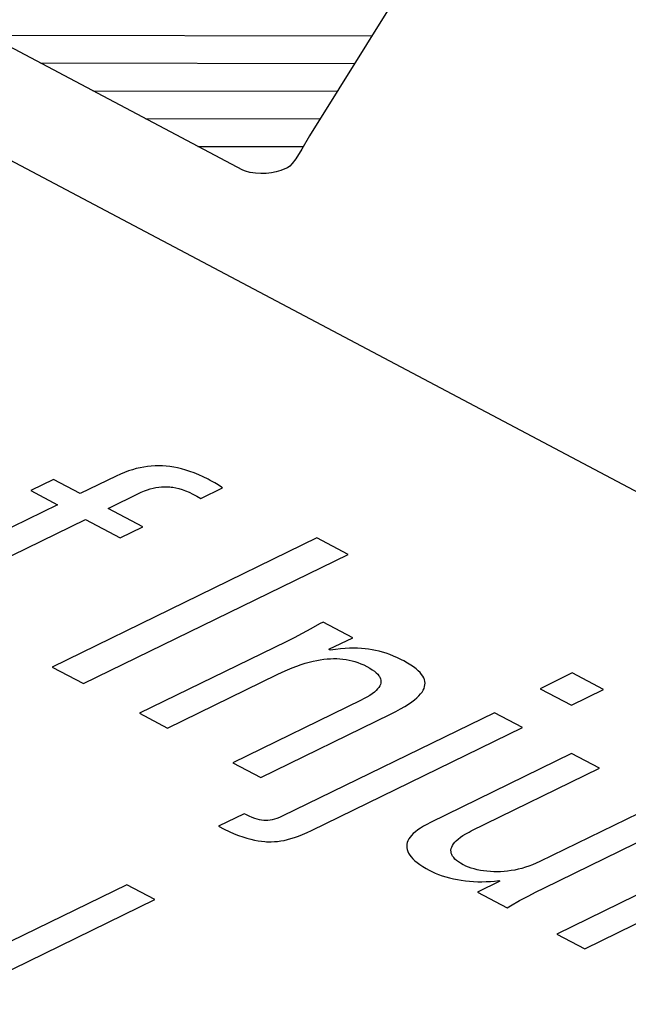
# Model space of a CAD drawing. Extents: x -840 to -217, y -121 to 557.
# Tile 99 of 145: x -366.66 to -363.87, y 496.11 to 500.62. Entities that reach past the tile are written whole.
import ezdxf

# ---------------------------------------------------------------- set-up
doc = ezdxf.new("R2010")
doc.units = 0
doc.header["$LTSCALE"] = 23.1
doc.layers.add('R912005577_AM_0', color=7, linetype='CONTINUOUS')

msp = doc.modelspace()

# ---------------------------------------------------------------- linework, layer by layer
at = {"layer": 'R912005577_AM_0', "color": 7}
for p, q in [((-364.428, 501.5417), (-365.3321, 500.0893)), ((-369.3777, 501.394), (-333.9593, 482.6441)), ((-365.637, 499.9324), (-368.1107, 501.242)), ((-366.8063, 500.5515), (-365.0465, 500.5482)), ((-366.5657, 500.4241), (-365.1254, 500.4214)), ((-366.3251, 500.2967), (-365.2043, 500.2946)), ((-366.0844, 500.1693), (-365.2833, 500.1678)), ((-365.3321, 500.0893), (-365.3666, 500.0296)), ((-365.8438, 500.0419), (-365.3599, 500.041)), ((-365.3666, 500.0296), (-365.3946, 499.9849)), ((-365.411, 499.9627), (-365.4228, 499.9509)), ((-365.3946, 499.9849), (-365.411, 499.9627)), ((-365.6246, 499.9274), (-365.637, 499.9324)), ((-365.606, 499.9226), (-365.6246, 499.9274)), ((-365.6032, 499.9221), (-365.606, 499.9226)), ((-365.5797, 499.9188), (-365.6032, 499.9221)), ((-365.5548, 499.9174), (-365.5797, 499.9188)), ((-365.53, 499.9179), (-365.5548, 499.9174)), ((-365.5063, 499.9203), (-365.53, 499.9179)), ((-365.4841, 499.9246), (-365.5063, 499.9203)), ((-365.4636, 499.9306), (-365.4841, 499.9246)), ((-365.4449, 499.9383), (-365.4636, 499.9306)), ((-365.4334, 499.944), (-365.4449, 499.9383)), ((-365.4228, 499.9509), (-365.4334, 499.944)), ((-366.1433, 498.56), (-366.1613, 498.5542)), ((-366.1255, 498.5648), (-366.1433, 498.56)), ((-366.108, 498.5688), (-366.1255, 498.5648)), ((-366.0907, 498.572), (-366.108, 498.5688)), ((-366.0736, 498.5745), (-366.0907, 498.572)), ((-366.0566, 498.5762), (-366.0736, 498.5745)), ((-366.0396, 498.5771), (-366.0566, 498.5762)), ((-366.0227, 498.5774), (-366.0396, 498.5771)), ((-366.0057, 498.5769), (-366.0227, 498.5774)), ((-365.9886, 498.5758), (-366.0057, 498.5769)), ((-365.9713, 498.5738), (-365.9886, 498.5758)), ((-365.9538, 498.5712), (-365.9713, 498.5738)), ((-365.9359, 498.5677), (-365.9538, 498.5712)), ((-365.9177, 498.5634), (-365.9359, 498.5677)), ((-365.899, 498.5582), (-365.9177, 498.5634)), ((-365.8798, 498.5521), (-365.899, 498.5582)), ((-366.5038, 498.5149), (-366.608, 498.4641)), ((-366.3821, 498.4505), (-366.5038, 498.5149)), ((-366.2175, 498.5308), (-366.3821, 498.4505)), ((-366.1984, 498.5397), (-366.2175, 498.5308)), ((-366.1797, 498.5475), (-366.1984, 498.5397)), ((-366.1613, 498.5542), (-366.1797, 498.5475)), ((-365.86, 498.5449), (-365.8798, 498.5521)), ((-365.8396, 498.5366), (-365.86, 498.5449)), ((-365.8183, 498.5271), (-365.8396, 498.5366)), ((-365.7961, 498.5162), (-365.8183, 498.5271)), ((-365.7864, 498.5111), (-365.7961, 498.5162)), ((-365.7659, 498.4998), (-365.7864, 498.5111)), ((-366.0885, 498.4628), (-366.0745, 498.4681)), ((-366.0745, 498.4681), (-366.0611, 498.4725)), ((-366.0611, 498.4725), (-366.0481, 498.4759)), ((-366.0481, 498.4759), (-366.0353, 498.4785)), ((-366.0353, 498.4785), (-366.0228, 498.4804)), ((-366.0228, 498.4804), (-366.0102, 498.4816)), ((-366.0102, 498.4816), (-365.9976, 498.4821)), ((-365.9976, 498.4821), (-365.9849, 498.4818)), ((-365.9849, 498.4818), (-365.9718, 498.4809)), ((-365.9718, 498.4809), (-365.9652, 498.4801)), ((-365.9652, 498.4801), (-365.9584, 498.4791)), ((-365.9584, 498.4791), (-365.9446, 498.4765)), ((-365.9446, 498.4765), (-365.9303, 498.4731)), ((-365.9303, 498.4731), (-365.9154, 498.4687)), ((-365.9154, 498.4687), (-365.8999, 498.4631)), ((-365.8296, 498.428), (-365.7305, 498.4764)), ((-365.7575, 498.4948), (-365.7659, 498.4998)), ((-365.7498, 498.49), (-365.7575, 498.4948)), ((-365.7358, 498.4803), (-365.7498, 498.49)), ((-365.7305, 498.4764), (-365.7358, 498.4803)), ((-366.608, 498.4641), (-366.4862, 498.3996)), ((-366.2541, 498.3827), (-366.1098, 498.4532)), ((-366.1098, 498.4532), (-366.1033, 498.4563)), ((-366.1033, 498.4563), (-366.0885, 498.4628)), ((-365.8999, 498.4631), (-365.8836, 498.4565)), ((-365.8836, 498.4565), (-365.8665, 498.4485)), ((-365.8665, 498.4485), (-365.8486, 498.439)), ((-365.8486, 498.439), (-365.8296, 498.428)), ((-366.4862, 498.3996), (-367.2303, 498.0363)), ((-366.0949, 498.2985), (-366.2541, 498.3827)), ((-367.1024, 497.9686), (-366.3583, 498.3319)), ((-366.3583, 498.3319), (-366.1991, 498.2476)), ((-366.1991, 498.2476), (-366.0949, 498.2985)), ((-365.2983, 498.2476), (-366.511, 497.6555)), ((-365.1547, 498.1716), (-365.2983, 498.2476)), ((-366.3674, 497.5795), (-365.1547, 498.1716)), ((-365.2859, 497.8527), (-365.3265, 497.8299)), ((-365.27, 497.8618), (-365.2859, 497.8527)), ((-365.1342, 497.7899), (-365.27, 497.8618)), ((-365.4024, 497.7896), (-365.4386, 497.7715)), ((-365.3652, 497.809), (-365.4024, 497.7896)), ((-365.3265, 497.8299), (-365.3652, 497.809)), ((-365.2434, 497.7366), (-365.1342, 497.7899)), ((-365.4386, 497.7715), (-366.1104, 497.4435)), ((-365.2371, 497.7332), (-365.2434, 497.7366)), ((-365.2128, 497.7363), (-365.2371, 497.7332)), ((-365.1902, 497.7387), (-365.2128, 497.7363)), ((-365.1691, 497.7403), (-365.1902, 497.7387)), ((-365.1491, 497.7413), (-365.1691, 497.7403)), ((-365.1302, 497.7416), (-365.1491, 497.7413)), ((-365.1121, 497.7414), (-365.1302, 497.7416)), ((-365.0946, 497.7406), (-365.1121, 497.7414)), ((-365.0777, 497.7392), (-365.0946, 497.7406)), ((-365.0612, 497.7373), (-365.0777, 497.7392)), ((-365.0451, 497.7348), (-365.0612, 497.7373)), ((-365.0291, 497.7317), (-365.0451, 497.7348)), ((-365.0132, 497.728), (-365.0291, 497.7317)), ((-364.9973, 497.7237), (-365.0132, 497.728)), ((-364.9811, 497.7185), (-364.9973, 497.7237)), ((-364.9646, 497.7126), (-364.9811, 497.7185)), ((-364.9475, 497.7057), (-364.9646, 497.7126)), ((-364.9297, 497.6978), (-364.9475, 497.7057)), ((-366.511, 497.6555), (-366.3674, 497.5795)), ((-365.4115, 497.6516), (-365.3907, 497.6596)), ((-365.3907, 497.6596), (-365.3708, 497.6666)), ((-365.3708, 497.6666), (-365.3518, 497.6727)), ((-365.3518, 497.6727), (-365.3335, 497.6779)), ((-365.3335, 497.6779), (-365.316, 497.6822)), ((-365.316, 497.6822), (-365.299, 497.6859)), ((-365.299, 497.6859), (-365.2826, 497.6888)), ((-365.2826, 497.6888), (-365.2667, 497.691)), ((-365.2667, 497.691), (-365.2512, 497.6926)), ((-365.2512, 497.6926), (-365.2361, 497.6936)), ((-365.2361, 497.6936), (-365.2214, 497.6941)), ((-365.2214, 497.6941), (-365.207, 497.6939)), ((-365.207, 497.6939), (-365.1927, 497.6931)), ((-365.1927, 497.6931), (-365.1787, 497.6918)), ((-365.1787, 497.6918), (-365.1648, 497.6899)), ((-365.1648, 497.6899), (-365.1511, 497.6874)), ((-365.1511, 497.6874), (-365.1374, 497.6842)), ((-365.1374, 497.6842), (-365.1305, 497.6824)), ((-365.1305, 497.6824), (-365.1237, 497.6805)), ((-365.1237, 497.6805), (-365.1101, 497.676)), ((-365.1101, 497.676), (-365.0965, 497.6708)), ((-365.0965, 497.6708), (-365.0829, 497.6648)), ((-365.0829, 497.6648), (-365.0693, 497.658)), ((-365.0693, 497.658), (-365.056, 497.6505)), ((-364.9108, 497.6886), (-364.9297, 497.6978)), ((-364.9005, 497.6832), (-364.9108, 497.6886)), ((-364.8835, 497.6738), (-364.9005, 497.6832)), ((-364.8685, 497.6647), (-364.8835, 497.6738)), ((-364.8553, 497.6557), (-364.8685, 497.6647)), ((-364.8438, 497.647), (-364.8553, 497.6557)), ((-365.9824, 497.3757), (-365.4802, 497.6209)), ((-365.4802, 497.6209), (-365.4567, 497.6321)), ((-365.4567, 497.6321), (-365.4335, 497.6425)), ((-365.4335, 497.6425), (-365.4115, 497.6516)), ((-365.056, 497.6505), (-365.0445, 497.6433)), ((-365.0445, 497.6433), (-365.0347, 497.6361)), ((-365.0347, 497.6361), (-365.0264, 497.6291)), ((-365.0264, 497.6291), (-365.0196, 497.6222)), ((-365.0196, 497.6222), (-365.0142, 497.6154)), ((-365.0142, 497.6154), (-365.0119, 497.612)), ((-365.0119, 497.612), (-365.01, 497.6087)), ((-365.01, 497.6087), (-365.0072, 497.602)), ((-364.834, 497.6385), (-364.8438, 497.647)), ((-364.8256, 497.6301), (-364.834, 497.6385)), ((-364.8186, 497.6218), (-364.8256, 497.6301)), ((-364.813, 497.6137), (-364.8186, 497.6218)), ((-364.8086, 497.6056), (-364.813, 497.6137)), ((-364.1285, 497.6283), (-364.2763, 497.5561)), ((-363.9849, 497.5523), (-364.1285, 497.6283)), ((-365.0103, 497.5688), (-365.0144, 497.562)), ((-365.0073, 497.5755), (-365.0103, 497.5688)), ((-365.0056, 497.5822), (-365.0073, 497.5755)), ((-365.0072, 497.602), (-365.0055, 497.5954)), ((-365.0049, 497.5888), (-365.0056, 497.5822)), ((-365.0055, 497.5954), (-365.0049, 497.5888)), ((-364.8069, 497.6016), (-364.8086, 497.6056)), ((-364.8074, 497.5576), (-364.8047, 497.5657)), ((-364.8055, 497.5976), (-364.8069, 497.6016)), ((-364.8036, 497.5896), (-364.8055, 497.5976)), ((-364.8047, 497.5657), (-364.8032, 497.5737)), ((-364.8028, 497.5817), (-364.8036, 497.5896)), ((-364.8032, 497.5737), (-364.8028, 497.5817)), ((-365.0691, 497.5178), (-365.0842, 497.5096)), ((-365.0559, 497.5257), (-365.0691, 497.5178)), ((-365.0445, 497.5334), (-365.0559, 497.5257)), ((-365.0348, 497.5408), (-365.0445, 497.5334)), ((-365.0266, 497.548), (-365.0348, 497.5408)), ((-365.0199, 497.5551), (-365.0266, 497.548)), ((-365.0144, 497.562), (-365.0199, 497.5551)), ((-364.8403, 497.5147), (-364.8309, 497.5237)), ((-364.8309, 497.5237), (-364.823, 497.5325)), ((-364.823, 497.5325), (-364.8165, 497.541)), ((-364.8165, 497.541), (-364.8114, 497.5494)), ((-364.8114, 497.5494), (-364.8074, 497.5576)), ((-364.2763, 497.5561), (-364.1327, 497.4801)), ((-364.1327, 497.4801), (-363.9849, 497.5523)), ((-365.095, 497.5041), (-365.6829, 497.2171)), ((-365.0842, 497.5096), (-365.095, 497.5041)), ((-364.9146, 497.4638), (-364.8955, 497.4749)), ((-364.8955, 497.4749), (-364.8787, 497.4855)), ((-364.8787, 497.4855), (-364.8641, 497.4956)), ((-364.8641, 497.4956), (-364.8513, 497.5053)), ((-364.8513, 497.5053), (-364.8403, 497.5147)), ((-366.1104, 497.4435), (-365.9824, 497.3757)), ((-365.5549, 497.1494), (-364.9611, 497.4393)), ((-364.4851, 497.4462), (-365.4575, 496.9714)), ((-364.9611, 497.4393), (-364.9364, 497.4519)), ((-364.9364, 497.4519), (-364.9146, 497.4638)), ((-364.3571, 497.3785), (-364.4851, 497.4462)), ((-365.3229, 496.9069), (-364.3571, 497.3785)), ((-364.1314, 497.259), (-364.7781, 496.9433)), ((-364.0034, 497.1912), (-364.1314, 497.259)), ((-365.6829, 497.2171), (-365.5549, 497.1494)), ((-364.5912, 496.9042), (-364.0034, 497.1912)), ((-363.7147, 497.0384), (-364.2774, 496.7637)), ((-365.6317, 496.9833), (-365.7493, 496.9259)), ((-365.6237, 496.9791), (-365.6317, 496.9833)), ((-365.6081, 496.9715), (-365.6237, 496.9791)), ((-365.5948, 496.9657), (-365.6081, 496.9715)), ((-365.5828, 496.9613), (-365.5948, 496.9657)), ((-365.5718, 496.9579), (-365.5828, 496.9613)), ((-365.5614, 496.9554), (-365.5718, 496.9579)), ((-365.5514, 496.9537), (-365.5614, 496.9554)), ((-365.5418, 496.9527), (-365.5514, 496.9537)), ((-365.5322, 496.9524), (-365.5418, 496.9527)), ((-365.5225, 496.9527), (-365.5322, 496.9524)), ((-365.5127, 496.9537), (-365.5225, 496.9527)), ((-365.5027, 496.9555), (-365.5127, 496.9537)), ((-365.4922, 496.958), (-365.5027, 496.9555)), ((-365.4813, 496.9614), (-365.4922, 496.958)), ((-365.4698, 496.9659), (-365.4813, 496.9614)), ((-365.4575, 496.9714), (-365.4698, 496.9659)), ((-364.7952, 496.9345), (-364.8105, 496.9259)), ((-364.7781, 496.9433), (-364.7952, 496.9345)), ((-364.2586, 496.6426), (-363.5868, 496.9707)), ((-365.7493, 496.9259), (-365.7236, 496.9127)), ((-365.7236, 496.9127), (-365.6997, 496.9014)), ((-365.6997, 496.9014), (-365.6774, 496.8917)), ((-365.6774, 496.8917), (-365.6566, 496.8834)), ((-365.3827, 496.8807), (-365.3635, 496.8884)), ((-365.3635, 496.8884), (-365.3425, 496.8977)), ((-365.3425, 496.8977), (-365.3229, 496.9069)), ((-364.8565, 496.8922), (-364.8645, 496.8839)), ((-364.8472, 496.9005), (-364.8565, 496.8922)), ((-364.8365, 496.9089), (-364.8472, 496.9005)), ((-364.8243, 496.9174), (-364.8365, 496.9089)), ((-364.8105, 496.9259), (-364.8243, 496.9174)), ((-364.6294, 496.883), (-364.6163, 496.891)), ((-364.6163, 496.891), (-364.6015, 496.899)), ((-364.6015, 496.899), (-364.5912, 496.9042)), ((-365.6566, 496.8834), (-365.637, 496.8765)), ((-365.637, 496.8765), (-365.6185, 496.8707)), ((-365.6185, 496.8707), (-365.6009, 496.8659)), ((-365.6009, 496.8659), (-365.5841, 496.8621)), ((-365.5841, 496.8621), (-365.5679, 496.8591)), ((-365.5679, 496.8591), (-365.5523, 496.8569)), ((-365.5523, 496.8569), (-365.5371, 496.8555)), ((-365.5371, 496.8555), (-365.5296, 496.855)), ((-365.5296, 496.855), (-365.5222, 496.8547)), ((-365.5222, 496.8547), (-365.5075, 496.8547)), ((-365.5075, 496.8547), (-365.4929, 496.8553)), ((-365.4929, 496.8553), (-365.4784, 496.8566)), ((-365.4784, 496.8566), (-365.4637, 496.8585)), ((-365.4637, 496.8585), (-365.4487, 496.8612)), ((-365.4487, 496.8612), (-365.4333, 496.8647)), ((-365.4333, 496.8647), (-365.4173, 496.869)), ((-365.4173, 496.869), (-365.4005, 496.8743)), ((-365.4005, 496.8743), (-365.3827, 496.8807)), ((-364.886, 496.8432), (-364.8868, 496.835)), ((-364.8841, 496.8513), (-364.886, 496.8432)), ((-364.881, 496.8594), (-364.8841, 496.8513)), ((-364.8767, 496.8676), (-364.881, 496.8594)), ((-364.8712, 496.8757), (-364.8767, 496.8676)), ((-364.8645, 496.8839), (-364.8712, 496.8757)), ((-364.6774, 496.8374), (-364.6728, 496.8447)), ((-364.6728, 496.8447), (-364.6669, 496.8521)), ((-364.6669, 496.8521), (-364.6597, 496.8596)), ((-364.6597, 496.8596), (-364.6511, 496.8673)), ((-364.6511, 496.8673), (-364.641, 496.8751)), ((-364.641, 496.8751), (-364.6294, 496.883)), ((-363.3511, 496.846), (-364.1994, 496.4318)), ((-364.8868, 496.835), (-364.8864, 496.8268)), ((-364.8864, 496.8268), (-364.8849, 496.8186)), ((-364.8849, 496.8186), (-364.8821, 496.8104)), ((-364.8821, 496.8104), (-364.8782, 496.802)), ((-364.8782, 496.802), (-364.8731, 496.7936)), ((-364.684, 496.8161), (-364.6829, 496.8231)), ((-364.6838, 496.8092), (-364.684, 496.8161)), ((-364.6825, 496.8024), (-364.6838, 496.8092)), ((-364.6829, 496.8231), (-364.6808, 496.8302)), ((-364.6801, 496.7956), (-364.6825, 496.8024)), ((-364.6808, 496.8302), (-364.6774, 496.8374)), ((-364.6785, 496.7923), (-364.6801, 496.7956)), ((-364.8731, 496.7936), (-364.8666, 496.7851)), ((-364.8666, 496.7851), (-364.8589, 496.7765)), ((-364.8589, 496.7765), (-364.8497, 496.7678)), ((-364.8497, 496.7678), (-364.839, 496.759)), ((-364.839, 496.759), (-364.8268, 496.75)), ((-364.6765, 496.7889), (-364.6785, 496.7923)), ((-364.6717, 496.7823), (-364.6765, 496.7889)), ((-364.6657, 496.7756), (-364.6717, 496.7823)), ((-364.6584, 496.7691), (-364.6657, 496.7756)), ((-364.6498, 496.7625), (-364.6584, 496.7691)), ((-364.6398, 496.756), (-364.6498, 496.7625)), ((-364.6284, 496.7495), (-364.6398, 496.756)), ((-364.2939, 496.756), (-364.3104, 496.7491)), ((-364.2774, 496.7637), (-364.2939, 496.756)), ((-364.8268, 496.75), (-364.813, 496.7409)), ((-364.813, 496.7409), (-364.7975, 496.7316)), ((-364.7975, 496.7316), (-364.7841, 496.7243)), ((-364.7841, 496.7243), (-364.772, 496.7181)), ((-364.772, 496.7181), (-364.7567, 496.7112)), ((-364.7567, 496.7112), (-364.7409, 496.7048)), ((-364.6269, 496.7487), (-364.6284, 496.7495)), ((-364.6158, 496.7435), (-364.6269, 496.7487)), ((-364.6039, 496.7385), (-364.6158, 496.7435)), ((-364.5911, 496.734), (-364.6039, 496.7385)), ((-364.5777, 496.73), (-364.5911, 496.734)), ((-364.5637, 496.7265), (-364.5777, 496.73)), ((-364.5492, 496.7236), (-364.5637, 496.7265)), ((-364.5344, 496.7211), (-364.5492, 496.7236)), ((-364.5192, 496.7193), (-364.5344, 496.7211)), ((-364.5038, 496.718), (-364.5192, 496.7193)), ((-364.4883, 496.7173), (-364.5038, 496.718)), ((-364.4725, 496.7171), (-364.4883, 496.7173)), ((-364.4567, 496.7176), (-364.4725, 496.7171)), ((-364.4407, 496.7186), (-364.4567, 496.7176)), ((-364.4247, 496.7202), (-364.4407, 496.7186)), ((-364.4085, 496.7224), (-364.4247, 496.7202)), ((-364.3923, 496.7252), (-364.4085, 496.7224)), ((-364.3761, 496.7286), (-364.3923, 496.7252)), ((-364.3597, 496.7327), (-364.3761, 496.7286)), ((-364.3433, 496.7375), (-364.3597, 496.7327)), ((-364.3269, 496.7429), (-364.3433, 496.7375)), ((-364.3104, 496.7491), (-364.3269, 496.7429)), ((-364.7409, 496.7048), (-364.7246, 496.6989)), ((-364.7246, 496.6989), (-364.7078, 496.6936)), ((-364.7078, 496.6936), (-364.6905, 496.6889)), ((-364.6905, 496.6889), (-364.6729, 496.6847)), ((-364.6729, 496.6847), (-364.6549, 496.6811)), ((-364.6549, 496.6811), (-364.6367, 496.6781)), ((-364.6367, 496.6781), (-364.6182, 496.6756)), ((-364.6182, 496.6756), (-364.5994, 496.6737)), ((-364.5994, 496.6737), (-364.5805, 496.6724)), ((-364.5805, 496.6724), (-364.5615, 496.6717)), ((-364.4604, 496.6743), (-364.5629, 496.6242)), ((-364.5615, 496.6717), (-364.5423, 496.6715)), ((-364.5423, 496.6715), (-364.5231, 496.672)), ((-364.5231, 496.672), (-364.5038, 496.673)), ((-364.5038, 496.673), (-364.4844, 496.6746)), ((-364.4844, 496.6746), (-364.4651, 496.6768)), ((-364.4651, 496.6768), (-364.4604, 496.6743)), ((-366.1688, 496.6574), (-367.3814, 496.0653)), ((-366.0409, 496.5897), (-366.1688, 496.6574)), ((-364.5629, 496.6242), (-364.4272, 496.5524)), ((-364.3312, 496.6056), (-364.2943, 496.6248)), ((-364.2943, 496.6248), (-364.2586, 496.6426)), ((-367.2535, 495.9976), (-366.0409, 496.5897)), ((-364.4109, 496.5617), (-364.3699, 496.5847)), ((-364.3699, 496.5847), (-364.3312, 496.6056)), ((-364.0714, 496.3641), (-363.5698, 496.609)), ((-364.4272, 496.5524), (-364.4109, 496.5617)), ((-364.1994, 496.4318), (-364.0714, 496.3641))]:
    msp.add_line(p, q, dxfattribs=at)

doc.saveas('drawing.dxf')
